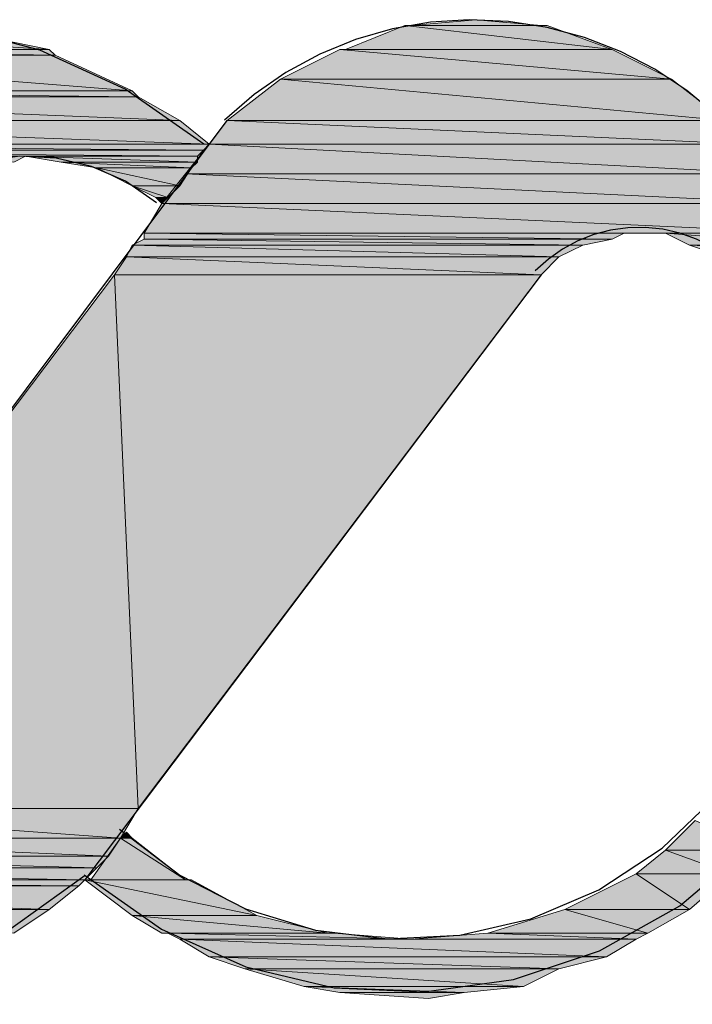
# Model space of a CAD drawing. Header units: millimetres. Extents: x 0 to 420, y 0 to 297.
# Tile 39 of 49: x 388.87 to 393.68, y 94.45 to 101.47. Entities that reach past the tile are written whole.
import ezdxf

# ---------------------------------------------------------------- set-up
doc = ezdxf.new("R2010")
doc.units = ezdxf.units.MM
doc.layers.add('FILL_FF1919', color=7, linetype='Continuous', true_color=0xff1919)
doc.layers.add('LINE_FF1919', color=7, linetype='Continuous', true_color=0xff1919)

msp = doc.modelspace()

# ---------------------------------------------------------------- hatches: boundary and pattern name
at = {"layer": 'FILL_FF1919'}
h = msp.add_hatch(color=7, dxfattribs=at)
h.dxf.hatch_style = 1
h.paths.add_polyline_path([(391.6257, 101.4307), (393.1073, 101.2613), (391.2023, 101.2613), (391.6257, 101.4307)])
h = msp.add_hatch(color=7, dxfattribs=at)
h.dxf.hatch_style = 1
h.paths.add_polyline_path([(391.668, 101.4307), (392.6417, 101.4307), (391.6257, 101.4307), (391.668, 101.4307)])
h = msp.add_hatch(color=7, dxfattribs=at)
h.dxf.hatch_style = 1
h.paths.add_polyline_path([(392.6417, 101.4307), (391.6257, 101.4307), (393.1073, 101.2613), (392.6417, 101.4307)])
h = msp.add_hatch(color=7, dxfattribs=at)
h.dxf.hatch_style = 1
h.paths.add_polyline_path([(392.1337, 101.473), (392.5993, 101.4307), (391.668, 101.4307), (392.1337, 101.473)])
h = msp.add_hatch(color=7, dxfattribs=at)
h.dxf.hatch_style = 1
h.paths.add_polyline_path([(392.5993, 101.4307), (391.668, 101.4307), (392.6417, 101.4307), (392.5993, 101.4307)])
h = msp.add_hatch(color=7, dxfattribs=at)
h.dxf.hatch_style = 1
h.paths.add_polyline_path([(387.096, 101.3883), (389.0857, 101.2613), (386.5033, 101.2613), (387.096, 101.3883)])
h = msp.add_hatch(color=7, dxfattribs=at)
h.dxf.hatch_style = 1
h.paths.add_polyline_path([(388.4507, 101.3883), (387.096, 101.3883), (389.0857, 101.2613), (388.4507, 101.3883)])
h = msp.add_hatch(color=7, dxfattribs=at)
h.dxf.hatch_style = 1
h.paths.add_polyline_path([(386.461, 101.219), (389.6783, 100.965), (385.9107, 100.965), (386.461, 101.219)])
h = msp.add_hatch(color=7, dxfattribs=at)
h.dxf.hatch_style = 1
h.paths.add_polyline_path([(386.5033, 101.2613), (389.128, 101.219), (386.461, 101.219), (386.5033, 101.2613)])
h = msp.add_hatch(color=7, dxfattribs=at)
h.dxf.hatch_style = 1
h.paths.add_polyline_path([(389.128, 101.219), (386.461, 101.219), (389.6783, 100.965), (389.128, 101.219)])
h = msp.add_hatch(color=7, dxfattribs=at)
h.dxf.hatch_style = 1
h.paths.add_polyline_path([(389.0857, 101.2613), (386.5033, 101.2613), (389.128, 101.219), (389.0857, 101.2613)])
h = msp.add_hatch(color=7, dxfattribs=at)
h.dxf.hatch_style = 1
h.paths.add_polyline_path([(391.16, 101.2613), (393.5307, 101.0497), (390.7367, 101.0497), (391.16, 101.2613)])
h = msp.add_hatch(color=7, dxfattribs=at)
h.dxf.hatch_style = 1
h.paths.add_polyline_path([(393.1073, 101.2613), (391.2023, 101.2613), (391.16, 101.2613), (393.1073, 101.2613)])
h = msp.add_hatch(color=7, dxfattribs=at)
h.dxf.hatch_style = 1
h.paths.add_polyline_path([(393.1073, 101.2613), (391.16, 101.2613), (393.5307, 101.0497), (393.1073, 101.2613)])
h = msp.add_hatch(color=7, dxfattribs=at)
h.dxf.hatch_style = 1
h.paths.add_polyline_path([(391.2023, 101.2613), (393.1073, 101.2613), (391.2023, 101.2613)])
h = msp.add_hatch(color=7, dxfattribs=at)
h.dxf.hatch_style = 1
h.paths.add_polyline_path([(390.7367, 101.0497), (393.9117, 100.7533), (390.3557, 100.7533), (390.7367, 101.0497)])
h = msp.add_hatch(color=7, dxfattribs=at)
h.dxf.hatch_style = 1
h.paths.add_polyline_path([(393.5307, 101.0497), (390.7367, 101.0497), (393.5307, 101.0497)])
h = msp.add_hatch(color=7, dxfattribs=at)
h.dxf.hatch_style = 1
h.paths.add_polyline_path([(390.7367, 101.0497), (393.5307, 101.0497), (390.7367, 101.0497)])
h = msp.add_hatch(color=7, dxfattribs=at)
h.dxf.hatch_style = 1
h.paths.add_polyline_path([(393.5307, 101.0497), (390.7367, 101.0497), (393.9117, 100.7533), (393.5307, 101.0497)])
h = msp.add_hatch(color=7, dxfattribs=at)
h.dxf.hatch_style = 1
h.paths.add_polyline_path([(385.826, 100.9227), (390.017, 100.7533), (385.572, 100.7533), (385.826, 100.9227)])
h = msp.add_hatch(color=7, dxfattribs=at)
h.dxf.hatch_style = 1
h.paths.add_polyline_path([(385.9107, 100.965), (389.7207, 100.9227), (385.826, 100.9227), (385.9107, 100.965)])
h = msp.add_hatch(color=7, dxfattribs=at)
h.dxf.hatch_style = 1
h.paths.add_polyline_path([(389.7207, 100.9227), (385.826, 100.9227), (390.017, 100.7533), (389.7207, 100.9227)])
h = msp.add_hatch(color=7, dxfattribs=at)
h.dxf.hatch_style = 1
h.paths.add_polyline_path([(389.6783, 100.965), (385.9107, 100.965), (389.7207, 100.9227), (389.6783, 100.965)])
h = msp.add_hatch(color=7, dxfattribs=at)
h.dxf.hatch_style = 1
h.paths.add_polyline_path([(385.572, 100.7533), (390.2287, 100.584), (385.3603, 100.584), (385.572, 100.7533)])
h = msp.add_hatch(color=7, dxfattribs=at)
h.dxf.hatch_style = 1
h.paths.add_polyline_path([(390.017, 100.7533), (385.572, 100.7533), (390.2287, 100.584), (390.017, 100.7533)])
h = msp.add_hatch(color=7, dxfattribs=at)
h.dxf.hatch_style = 1
h.paths.add_polyline_path([(390.3557, 100.7533), (394.081, 100.584), (390.2287, 100.584), (390.3557, 100.7533)])
h = msp.add_hatch(color=7, dxfattribs=at)
h.dxf.hatch_style = 1
h.paths.add_polyline_path([(393.9117, 100.7533), (390.3557, 100.7533), (393.9117, 100.7533)])
h = msp.add_hatch(color=7, dxfattribs=at)
h.dxf.hatch_style = 1
h.paths.add_polyline_path([(390.3557, 100.7533), (393.9117, 100.7533), (390.3557, 100.7533)])
h = msp.add_hatch(color=7, dxfattribs=at)
h.dxf.hatch_style = 1
h.paths.add_polyline_path([(393.9117, 100.7533), (390.3557, 100.7533), (394.081, 100.584), (393.9117, 100.7533)])
h = msp.add_hatch(color=7, dxfattribs=at)
h.dxf.hatch_style = 1
h.paths.add_polyline_path([(385.3603, 100.584), (390.1863, 100.5417), (385.2757, 100.5417), (385.3603, 100.584)])
h = msp.add_hatch(color=7, dxfattribs=at)
h.dxf.hatch_style = 1
h.paths.add_polyline_path([(390.2287, 100.584), (385.3603, 100.584), (390.1863, 100.5417), (390.2287, 100.584)])
h = msp.add_hatch(color=7, dxfattribs=at)
h.dxf.hatch_style = 1
h.paths.add_polyline_path([(390.2287, 100.584), (394.2504, 100.3723), (390.0594, 100.3723), (390.2287, 100.584)])
h = msp.add_hatch(color=7, dxfattribs=at)
h.dxf.hatch_style = 1
h.paths.add_polyline_path([(394.081, 100.584), (390.2287, 100.584), (394.2504, 100.3723), (394.081, 100.584)])
h = msp.add_hatch(color=7, dxfattribs=at)
h.dxf.hatch_style = 1
h.paths.add_polyline_path([(385.2757, 100.5417), (390.144, 100.4993), (385.2333, 100.4993), (385.2757, 100.5417)])
h = msp.add_hatch(color=7, dxfattribs=at)
h.dxf.hatch_style = 1
h.paths.add_polyline_path([(388.9163, 100.4993), (385.2333, 100.4993), (388.8316, 100.457), (388.9163, 100.4993)])
h = msp.add_hatch(color=7, dxfattribs=at)
h.dxf.hatch_style = 1
h.paths.add_polyline_path([(390.1863, 100.5417), (385.2757, 100.5417), (390.144, 100.4993), (390.1863, 100.5417)])
h = msp.add_hatch(color=7, dxfattribs=at)
h.dxf.hatch_style = 1
h.paths.add_polyline_path([(390.144, 100.4993), (388.9163, 100.4993), (390.144, 100.457), (390.144, 100.4993)])
h = msp.add_hatch(color=7, dxfattribs=at)
h.dxf.hatch_style = 1
h.paths.add_polyline_path([(388.9163, 100.4993), (390.144, 100.457), (389.1703, 100.457), (388.9163, 100.4993)])
h = msp.add_hatch(color=7, dxfattribs=at)
h.dxf.hatch_style = 1
h.paths.add_polyline_path([(390.144, 100.457), (389.1703, 100.457), (390.1017, 100.4147), (390.144, 100.457)])
h = msp.add_hatch(color=7, dxfattribs=at)
h.dxf.hatch_style = 1
h.paths.add_polyline_path([(389.1703, 100.457), (390.1017, 100.4147), (389.4243, 100.4147), (389.1703, 100.457)])
h = msp.add_hatch(color=7, dxfattribs=at)
h.dxf.hatch_style = 1
h.paths.add_polyline_path([(390.1017, 100.4147), (389.4243, 100.4147), (390.017, 100.2877), (390.1017, 100.4147)])
h = msp.add_hatch(color=7, dxfattribs=at)
h.dxf.hatch_style = 1
h.paths.add_polyline_path([(389.4243, 100.4147), (390.017, 100.2877), (389.6783, 100.2877), (389.4243, 100.4147)])
h = msp.add_hatch(color=7, dxfattribs=at)
h.dxf.hatch_style = 1
h.paths.add_polyline_path([(390.0594, 100.3723), (394.4197, 100.1607), (389.89, 100.1607), (390.0594, 100.3723)])
h = msp.add_hatch(color=7, dxfattribs=at)
h.dxf.hatch_style = 1
h.paths.add_polyline_path([(394.2504, 100.3723), (390.0594, 100.3723), (394.4197, 100.1607), (394.2504, 100.3723)])
h = msp.add_hatch(color=7, dxfattribs=at)
h.dxf.hatch_style = 1
h.paths.add_polyline_path([(389.6783, 100.2877), (389.8477, 100.203), (389.9323, 100.203), (389.6783, 100.2877)])
h = msp.add_hatch(color=7, dxfattribs=at)
h.dxf.hatch_style = 1
h.paths.add_polyline_path([(389.6783, 100.2877), (390.017, 100.2877), (389.9323, 100.203), (389.6783, 100.2877)])
h = msp.add_hatch(color=7, dxfattribs=at)
h.dxf.hatch_style = 1
h.paths.add_polyline_path([(389.89, 100.1607), (394.5467, 99.949), (389.763, 99.949), (389.89, 100.1607)])
h = msp.add_hatch(color=7, dxfattribs=at)
h.dxf.hatch_style = 1
h.paths.add_polyline_path([(389.8477, 100.203), (389.9323, 100.203), (389.89, 100.1607), (389.8477, 100.203)])
h = msp.add_hatch(color=7, dxfattribs=at)
h.dxf.hatch_style = 1
h.paths.add_polyline_path([(394.4197, 100.1607), (389.89, 100.1607), (394.5467, 99.949), (394.4197, 100.1607)])
h = msp.add_hatch(color=7, dxfattribs=at)
h.dxf.hatch_style = 1
h.paths.add_polyline_path([(393.192, 99.949), (393.192, 99.949), (389.763, 99.949), (393.192, 99.949), (389.763, 99.949), (393.2767, 99.949), (393.192, 99.949)])
h = msp.add_hatch(color=7, dxfattribs=at)
h.dxf.hatch_style = 1
h.paths.add_polyline_path([(393.192, 99.949), (389.763, 99.949), (393.1073, 99.9066), (393.192, 99.949)])
h = msp.add_hatch(color=7, dxfattribs=at)
h.dxf.hatch_style = 1
h.paths.add_polyline_path([(389.763, 99.949), (393.1073, 99.9066), (389.763, 99.9066), (389.763, 99.949)])
h = msp.add_hatch(color=7, dxfattribs=at)
h.dxf.hatch_style = 1
h.paths.add_polyline_path([(394.5467, 99.949), (393.2767, 99.949), (394.589, 99.949), (394.5467, 99.949)])
h = msp.add_hatch(color=7, dxfattribs=at)
h.dxf.hatch_style = 1
h.paths.add_polyline_path([(393.2767, 99.949), (394.589, 99.949), (393.4883, 99.949), (393.2767, 99.949)])
h = msp.add_hatch(color=7, dxfattribs=at)
h.dxf.hatch_style = 1
h.paths.add_polyline_path([(394.589, 99.949), (393.4883, 99.949), (394.589, 99.8643), (394.589, 99.949)])
h = msp.add_hatch(color=7, dxfattribs=at)
h.dxf.hatch_style = 1
h.paths.add_polyline_path([(393.4883, 99.949), (394.589, 99.8643), (393.6577, 99.8643), (393.4883, 99.949)])
h = msp.add_hatch(color=7, dxfattribs=at)
h.dxf.hatch_style = 1
h.paths.add_polyline_path([(389.6783, 99.8643), (392.7263, 99.7797), (389.636, 99.7797), (389.6783, 99.8643)])
h = msp.add_hatch(color=7, dxfattribs=at)
h.dxf.hatch_style = 1
h.paths.add_polyline_path([(389.763, 99.9066), (392.8957, 99.8643), (389.6783, 99.8643), (389.763, 99.9066)])
h = msp.add_hatch(color=7, dxfattribs=at)
h.dxf.hatch_style = 1
h.paths.add_polyline_path([(392.8957, 99.8643), (389.6783, 99.8643), (392.7263, 99.7797), (392.8957, 99.8643)])
h = msp.add_hatch(color=7, dxfattribs=at)
h.dxf.hatch_style = 1
h.paths.add_polyline_path([(393.1073, 99.9066), (389.763, 99.9066), (392.8957, 99.8643), (393.1073, 99.9066)])
h = msp.add_hatch(color=7, dxfattribs=at)
h.dxf.hatch_style = 1
h.paths.add_polyline_path([(394.589, 99.8643), (393.6577, 99.8643), (394.6313, 99.822), (394.589, 99.8643)])
h = msp.add_hatch(color=7, dxfattribs=at)
h.dxf.hatch_style = 1
h.paths.add_polyline_path([(393.6577, 99.8643), (394.6313, 99.822), (393.7847, 99.822), (393.6577, 99.8643)])
h = msp.add_hatch(color=7, dxfattribs=at)
h.dxf.hatch_style = 1
h.paths.add_polyline_path([(389.636, 99.7797), (392.5993, 99.6527), (389.5513, 99.6527), (389.636, 99.7797)])
h = msp.add_hatch(color=7, dxfattribs=at)
h.dxf.hatch_style = 1
h.paths.add_polyline_path([(392.7263, 99.7797), (389.636, 99.7797), (392.5993, 99.6527), (392.7263, 99.7797)])
h = msp.add_hatch(color=7, dxfattribs=at)
h.dxf.hatch_style = 1
h.paths.add_polyline_path([(389.5513, 99.6527), (389.7207, 95.8427), (386.6727, 95.8427), (389.5513, 99.6527)])
h = msp.add_hatch(color=7, dxfattribs=at)
h.dxf.hatch_style = 1
h.paths.add_polyline_path([(392.5993, 99.6527), (389.5513, 99.6527), (389.7207, 95.8427), (392.5993, 99.6527)])
h = msp.add_hatch(color=7, dxfattribs=at)
h.dxf.hatch_style = 1
h.paths.add_polyline_path([(386.6727, 95.8427), (389.5937, 95.631), (386.5033, 95.631), (386.6727, 95.8427)])
h = msp.add_hatch(color=7, dxfattribs=at)
h.dxf.hatch_style = 1
h.paths.add_polyline_path([(389.7207, 95.8427), (386.6727, 95.8427), (389.5937, 95.631), (389.7207, 95.8427)])
h = msp.add_hatch(color=7, dxfattribs=at)
h.dxf.hatch_style = 1
h.paths.add_polyline_path([(393.7, 95.758), (394.1656, 95.5463), (393.4883, 95.5463), (393.7, 95.758)])
h = msp.add_hatch(color=7, dxfattribs=at)
h.dxf.hatch_style = 1
h.paths.add_polyline_path([(389.636, 95.6733), (389.6783, 95.631), (389.5937, 95.631), (389.636, 95.6733)])
h = msp.add_hatch(color=7, dxfattribs=at)
h.dxf.hatch_style = 1
h.paths.add_polyline_path([(386.5033, 95.631), (389.509, 95.504), (386.2493, 95.504), (386.5033, 95.631)])
h = msp.add_hatch(color=7, dxfattribs=at)
h.dxf.hatch_style = 1
h.paths.add_polyline_path([(389.5937, 95.631), (386.5033, 95.631), (389.509, 95.504), (389.5937, 95.631)])
h = msp.add_hatch(color=7, dxfattribs=at)
h.dxf.hatch_style = 1
h.paths.add_polyline_path([(389.5937, 95.631), (390.0594, 95.3347), (389.382, 95.3347), (389.5937, 95.631)])
h = msp.add_hatch(color=7, dxfattribs=at)
h.dxf.hatch_style = 1
h.paths.add_polyline_path([(389.6783, 95.631), (389.5937, 95.631), (390.0594, 95.3347), (389.6783, 95.631)])
h = msp.add_hatch(color=7, dxfattribs=at)
h.dxf.hatch_style = 1
h.paths.add_polyline_path([(386.2493, 95.504), (389.4243, 95.4193), (385.9953, 95.4193), (386.2493, 95.504)])
h = msp.add_hatch(color=7, dxfattribs=at)
h.dxf.hatch_style = 1
h.paths.add_polyline_path([(389.509, 95.504), (386.2493, 95.504), (389.4243, 95.4193), (389.509, 95.504)])
h = msp.add_hatch(color=7, dxfattribs=at)
h.dxf.hatch_style = 1
h.paths.add_polyline_path([(393.4883, 95.5463), (393.954, 95.377), (393.2767, 95.377), (393.4883, 95.5463)])
h = msp.add_hatch(color=7, dxfattribs=at)
h.dxf.hatch_style = 1
h.paths.add_polyline_path([(394.1656, 95.5463), (393.4883, 95.5463), (393.954, 95.377), (394.1656, 95.5463)])
h = msp.add_hatch(color=7, dxfattribs=at)
h.dxf.hatch_style = 1
h.paths.add_polyline_path([(384.5137, 95.4193), (389.3397, 95.3347), (384.429, 95.3347), (384.5137, 95.4193)])
h = msp.add_hatch(color=7, dxfattribs=at)
h.dxf.hatch_style = 1
h.paths.add_polyline_path([(389.4243, 95.4193), (384.5137, 95.4193), (389.3397, 95.3347), (389.4243, 95.4193)])
h = msp.add_hatch(color=7, dxfattribs=at)
h.dxf.hatch_style = 1
h.paths.add_polyline_path([(385.826, 95.4193), (389.4243, 95.4193), (385.7413, 95.4193), (385.826, 95.4193)])
h = msp.add_hatch(color=7, dxfattribs=at)
h.dxf.hatch_style = 1
h.paths.add_polyline_path([(389.4243, 95.4193), (385.9953, 95.4193), (385.826, 95.4193), (389.4243, 95.4193)])
h = msp.add_hatch(color=7, dxfattribs=at)
h.dxf.hatch_style = 1
h.paths.add_polyline_path([(389.4243, 95.4193), (385.826, 95.4193), (389.4243, 95.4193)])
h = msp.add_hatch(color=7, dxfattribs=at)
h.dxf.hatch_style = 1
h.paths.add_polyline_path([(385.9953, 95.4193), (389.4243, 95.4193), (385.9953, 95.4193)])
h = msp.add_hatch(color=7, dxfattribs=at)
h.dxf.hatch_style = 1
h.paths.add_polyline_path([(393.2767, 95.377), (393.6577, 95.123), (392.7687, 95.123), (393.2767, 95.377)])
h = msp.add_hatch(color=7, dxfattribs=at)
h.dxf.hatch_style = 1
h.paths.add_polyline_path([(393.954, 95.377), (393.2767, 95.377), (393.6577, 95.123), (393.954, 95.377)])
h = msp.add_hatch(color=7, dxfattribs=at)
h.dxf.hatch_style = 1
h.paths.add_polyline_path([(389.3397, 95.3347), (384.429, 95.3347), (389.2973, 95.2923), (389.3397, 95.3347)])
h = msp.add_hatch(color=7, dxfattribs=at)
h.dxf.hatch_style = 1
h.paths.add_polyline_path([(384.429, 95.3347), (389.2973, 95.2923), (384.429, 95.2923), (384.429, 95.3347)])
h = msp.add_hatch(color=7, dxfattribs=at)
h.dxf.hatch_style = 1
h.paths.add_polyline_path([(389.2973, 95.2923), (384.429, 95.2923), (389.0857, 95.123), (389.2973, 95.2923)])
h = msp.add_hatch(color=7, dxfattribs=at)
h.dxf.hatch_style = 1
h.paths.add_polyline_path([(384.429, 95.2923), (389.0857, 95.123), (384.6406, 95.123), (384.429, 95.2923)])
h = msp.add_hatch(color=7, dxfattribs=at)
h.dxf.hatch_style = 1
h.paths.add_polyline_path([(389.382, 95.3347), (390.1017, 95.3347), (389.3397, 95.3347), (389.382, 95.3347)])
h = msp.add_hatch(color=7, dxfattribs=at)
h.dxf.hatch_style = 1
h.paths.add_polyline_path([(390.1017, 95.3347), (389.3397, 95.3347), (390.5673, 95.0807), (390.1017, 95.3347)])
h = msp.add_hatch(color=7, dxfattribs=at)
h.dxf.hatch_style = 1
h.paths.add_polyline_path([(389.3397, 95.3347), (390.5673, 95.0807), (389.6783, 95.0807), (389.3397, 95.3347)])
h = msp.add_hatch(color=7, dxfattribs=at)
h.dxf.hatch_style = 1
h.paths.add_polyline_path([(390.0594, 95.3347), (389.382, 95.3347), (390.1017, 95.3347), (390.0594, 95.3347)])
h = msp.add_hatch(color=7, dxfattribs=at)
h.dxf.hatch_style = 1
h.paths.add_polyline_path([(389.0857, 95.123), (384.6406, 95.123), (388.8316, 94.9537), (389.0857, 95.123)])
h = msp.add_hatch(color=7, dxfattribs=at)
h.dxf.hatch_style = 1
h.paths.add_polyline_path([(390.5673, 95.0807), (389.6783, 95.0807), (391.0754, 94.9537), (390.5673, 95.0807)])
h = msp.add_hatch(color=7, dxfattribs=at)
h.dxf.hatch_style = 1
h.paths.add_polyline_path([(389.6783, 95.0807), (391.0754, 94.9537), (389.89, 94.9537), (389.6783, 95.0807)])
h = msp.add_hatch(color=7, dxfattribs=at)
h.dxf.hatch_style = 1
h.paths.add_polyline_path([(392.7687, 95.123), (393.3613, 94.9537), (392.2184, 94.9537), (392.7687, 95.123)])
h = msp.add_hatch(color=7, dxfattribs=at)
h.dxf.hatch_style = 1
h.paths.add_polyline_path([(393.6577, 95.123), (392.7687, 95.123), (393.6577, 95.123)])
h = msp.add_hatch(color=7, dxfattribs=at)
h.dxf.hatch_style = 1
h.paths.add_polyline_path([(392.7687, 95.123), (393.6577, 95.123), (392.7687, 95.123)])
h = msp.add_hatch(color=7, dxfattribs=at)
h.dxf.hatch_style = 1
h.paths.add_polyline_path([(393.6577, 95.123), (392.7687, 95.123), (393.3613, 94.9537), (393.6577, 95.123)])
h = msp.add_hatch(color=7, dxfattribs=at)
h.dxf.hatch_style = 1
h.paths.add_polyline_path([(391.0754, 94.9537), (389.89, 94.9537), (391.1177, 94.9537), (391.0754, 94.9537)])
h = msp.add_hatch(color=7, dxfattribs=at)
h.dxf.hatch_style = 1
h.paths.add_polyline_path([(389.89, 94.9537), (391.1177, 94.9537), (389.9323, 94.9537), (389.89, 94.9537)])
h = msp.add_hatch(color=7, dxfattribs=at)
h.dxf.hatch_style = 1
h.paths.add_polyline_path([(391.1177, 94.9537), (389.9323, 94.9537), (391.668, 94.9113), (391.1177, 94.9537)])
h = msp.add_hatch(color=7, dxfattribs=at)
h.dxf.hatch_style = 1
h.paths.add_polyline_path([(389.9323, 94.9537), (391.668, 94.9113), (390.017, 94.9113), (389.9323, 94.9537)])
h = msp.add_hatch(color=7, dxfattribs=at)
h.dxf.hatch_style = 1
h.paths.add_polyline_path([(392.2184, 94.9537), (393.2767, 94.9113), (391.668, 94.9113), (392.2184, 94.9537)])
h = msp.add_hatch(color=7, dxfattribs=at)
h.dxf.hatch_style = 1
h.paths.add_polyline_path([(393.3613, 94.9537), (392.2184, 94.9537), (393.2767, 94.9113), (393.3613, 94.9537)])
h = msp.add_hatch(color=7, dxfattribs=at)
h.dxf.hatch_style = 1
h.paths.add_polyline_path([(393.2767, 94.9113), (390.017, 94.9113), (393.065, 94.7843), (393.2767, 94.9113)])
h = msp.add_hatch(color=7, dxfattribs=at)
h.dxf.hatch_style = 1
h.paths.add_polyline_path([(390.017, 94.9113), (393.065, 94.7843), (390.2287, 94.7843), (390.017, 94.9113)])
h = msp.add_hatch(color=7, dxfattribs=at)
h.dxf.hatch_style = 1
h.paths.add_polyline_path([(393.065, 94.7843), (390.2287, 94.7843), (392.7263, 94.6997), (393.065, 94.7843)])
h = msp.add_hatch(color=7, dxfattribs=at)
h.dxf.hatch_style = 1
h.paths.add_polyline_path([(390.2287, 94.7843), (392.7263, 94.6997), (390.4827, 94.6997), (390.2287, 94.7843)])
h = msp.add_hatch(color=7, dxfattribs=at)
h.dxf.hatch_style = 1
h.paths.add_polyline_path([(392.7263, 94.6997), (390.4827, 94.6997), (392.4723, 94.5727), (392.7263, 94.6997)])
h = msp.add_hatch(color=7, dxfattribs=at)
h.dxf.hatch_style = 1
h.paths.add_polyline_path([(390.4827, 94.6997), (392.4723, 94.5727), (390.906, 94.5727), (390.4827, 94.6997)])
h = msp.add_hatch(color=7, dxfattribs=at)
h.dxf.hatch_style = 1
h.paths.add_polyline_path([(390.906, 94.5727), (391.16, 94.5303), (392.049, 94.5303), (390.906, 94.5727)])
h = msp.add_hatch(color=7, dxfattribs=at)
h.dxf.hatch_style = 1
h.paths.add_polyline_path([(390.906, 94.5727), (392.4723, 94.5727), (392.049, 94.5303), (390.906, 94.5727)])
h = msp.add_hatch(color=7, dxfattribs=at)
h.dxf.hatch_style = 1
h.paths.add_polyline_path([(391.16, 94.5303), (392.049, 94.5303), (391.795, 94.488), (391.16, 94.5303)])

# ---------------------------------------------------------------- linework, layer by layer
at = {"layer": 'LINE_FF1919', "lineweight": 25}
for p, q in [((386.6727, 95.8427), (390.3557, 100.7533)), ((392.5993, 99.6527), (389.3397, 95.3347))]:
    msp.add_line(p, q, dxfattribs=at)
for points in [[(390.1896, 100.5849), (389.627, 100.977), (389.0184, 101.2557), (388.3793, 101.4209), (387.7253, 101.4729), (387.0722, 101.4117), (386.4354, 101.2374), (385.8308, 100.9501), (385.2739, 100.55)], [(394.2166, 100.3721), (394.0449, 100.5928), (393.8518, 100.7918), (393.6397, 100.9679), (393.4105, 101.1197), (393.1664, 101.2461), (392.9094, 101.3459), (392.6417, 101.4178), (392.3652, 101.4605), (392.0858, 101.4729), (391.8092, 101.455), (391.5376, 101.4077), (391.2734, 101.3316), (391.0189, 101.2278), (390.7763, 101.0968), (390.548, 100.9396), (390.3362, 100.7569)], [(389.852, 100.1651), (389.629, 100.3196), (389.3874, 100.4263), (389.1342, 100.4857), (388.8761, 100.498), (388.6201, 100.4635), (388.373, 100.3824), (388.1416, 100.2551), (387.9327, 100.0819)], [(389.3335, 95.3695), (389.8877, 94.9809), (390.489, 94.7125), (391.12, 94.5638), (391.7631, 94.5339), (392.4009, 94.622), (393.0158, 94.8274), (393.5903, 95.1491), (394.1069, 95.5865), (394.5303, 96.1147), (394.8366, 96.6976), (395.0254, 97.3177), (395.0964, 97.9576), (395.0493, 98.5997), (394.8838, 99.2265), (394.5995, 99.8204), (394.1961, 100.364)], [(394.2333, 99.402), (394.1722, 99.5121), (394.0989, 99.6129), (394.0148, 99.7036), (393.9208, 99.7834), (393.818, 99.8514), (393.7075, 99.907), (393.5903, 99.9492), (393.4675, 99.9774), (393.3423, 99.9904), (393.2177, 99.9883), (393.0952, 99.9714), (392.9759, 99.9401), (392.8612, 99.8949), (392.7523, 99.8363), (392.6505, 99.7645), (392.557, 99.68)], [(389.5875, 95.696), (390.0178, 95.3677), (390.4882, 95.1275), (390.9865, 94.9759), (391.5003, 94.9132), (392.0172, 94.9398), (392.5248, 95.0563), (393.0109, 95.2631), (393.4629, 95.5605), (393.8543, 95.9343), (394.1649, 96.3615), (394.3924, 96.83), (394.5344, 97.3278), (394.5887, 97.8425), (394.5528, 98.3621), (394.4243, 98.8745), (394.201, 99.3674)], [(384.4258, 95.3338), (384.9883, 94.9416), (385.597, 94.663), (386.2361, 94.4977), (386.89, 94.4458), (387.5432, 94.507), (388.1799, 94.6813), (388.7845, 94.9685), (389.3415, 95.3686)]]:
    msp.add_lwpolyline(points, dxfattribs=at)
at = {"layer": 'LINE_FF1919', "lineweight": 0}
for points in [[(391.6257, 101.4307), (393.1073, 101.2613), (391.2023, 101.2613), (391.6257, 101.4307)], [(391.668, 101.4307), (392.6417, 101.4307), (391.6257, 101.4307), (391.668, 101.4307)], [(392.6417, 101.4307), (391.6257, 101.4307), (393.1073, 101.2613), (392.6417, 101.4307)], [(392.1337, 101.473), (392.5993, 101.4307), (391.668, 101.4307), (392.1337, 101.473)], [(392.5993, 101.4307), (391.668, 101.4307), (392.6417, 101.4307), (392.5993, 101.4307)], [(387.096, 101.3883), (389.0857, 101.2613), (386.5033, 101.2613), (387.096, 101.3883)], [(388.4507, 101.3883), (387.096, 101.3883), (389.0857, 101.2613), (388.4507, 101.3883)], [(386.461, 101.219), (389.6783, 100.965), (385.9107, 100.965), (386.461, 101.219)], [(386.5033, 101.2613), (389.128, 101.219), (386.461, 101.219), (386.5033, 101.2613)], [(389.128, 101.219), (386.461, 101.219), (389.6783, 100.965), (389.128, 101.219)], [(389.0857, 101.2613), (386.5033, 101.2613), (389.128, 101.219), (389.0857, 101.2613)], [(391.16, 101.2613), (393.5307, 101.0497), (390.7367, 101.0497), (391.16, 101.2613)], [(393.1073, 101.2613), (391.2023, 101.2613), (391.16, 101.2613), (393.1073, 101.2613)], [(393.1073, 101.2613), (391.16, 101.2613), (393.5307, 101.0497), (393.1073, 101.2613)], [(391.2023, 101.2613), (393.1073, 101.2613), (391.2023, 101.2613)], [(390.7367, 101.0497), (393.9117, 100.7533), (390.3557, 100.7533), (390.7367, 101.0497)], [(393.5307, 101.0497), (390.7367, 101.0497), (393.5307, 101.0497)], [(390.7367, 101.0497), (393.5307, 101.0497), (390.7367, 101.0497)], [(393.5307, 101.0497), (390.7367, 101.0497), (393.9117, 100.7533), (393.5307, 101.0497)], [(385.826, 100.9227), (390.017, 100.7533), (385.572, 100.7533), (385.826, 100.9227)], [(385.9107, 100.965), (389.7207, 100.9227), (385.826, 100.9227), (385.9107, 100.965)], [(389.7207, 100.9227), (385.826, 100.9227), (390.017, 100.7533), (389.7207, 100.9227)], [(389.6783, 100.965), (385.9107, 100.965), (389.7207, 100.9227), (389.6783, 100.965)], [(385.572, 100.7533), (390.2287, 100.584), (385.3603, 100.584), (385.572, 100.7533)], [(390.017, 100.7533), (385.572, 100.7533), (390.2287, 100.584), (390.017, 100.7533)], [(390.3557, 100.7533), (394.081, 100.584), (390.2287, 100.584), (390.3557, 100.7533)], [(393.9117, 100.7533), (390.3557, 100.7533), (393.9117, 100.7533)], [(390.3557, 100.7533), (393.9117, 100.7533), (390.3557, 100.7533)], [(393.9117, 100.7533), (390.3557, 100.7533), (394.081, 100.584), (393.9117, 100.7533)], [(385.3603, 100.584), (390.1863, 100.5417), (385.2757, 100.5417), (385.3603, 100.584)], [(390.2287, 100.584), (385.3603, 100.584), (390.1863, 100.5417), (390.2287, 100.584)], [(390.2287, 100.584), (394.2504, 100.3723), (390.0594, 100.3723), (390.2287, 100.584)], [(394.081, 100.584), (390.2287, 100.584), (394.2504, 100.3723), (394.081, 100.584)], [(385.2757, 100.5417), (390.144, 100.4993), (385.2333, 100.4993), (385.2757, 100.5417)], [(388.9163, 100.4993), (385.2333, 100.4993), (388.8316, 100.457), (388.9163, 100.4993)], [(390.1863, 100.5417), (385.2757, 100.5417), (390.144, 100.4993), (390.1863, 100.5417)], [(390.144, 100.4993), (388.9163, 100.4993), (390.144, 100.457), (390.144, 100.4993)], [(388.9163, 100.4993), (390.144, 100.457), (389.1703, 100.457), (388.9163, 100.4993)], [(390.144, 100.457), (389.1703, 100.457), (390.1017, 100.4147), (390.144, 100.457)], [(389.1703, 100.457), (390.1017, 100.4147), (389.4243, 100.4147), (389.1703, 100.457)], [(390.1017, 100.4147), (389.4243, 100.4147), (390.017, 100.2877), (390.1017, 100.4147)], [(389.4243, 100.4147), (390.017, 100.2877), (389.6783, 100.2877), (389.4243, 100.4147)], [(390.0594, 100.3723), (394.4197, 100.1607), (389.89, 100.1607), (390.0594, 100.3723)], [(394.2504, 100.3723), (390.0594, 100.3723), (394.4197, 100.1607), (394.2504, 100.3723)], [(389.6783, 100.2877), (389.8477, 100.203), (389.9323, 100.203), (389.6783, 100.2877)], [(389.6783, 100.2877), (390.017, 100.2877), (389.9323, 100.203), (389.6783, 100.2877)], [(389.89, 100.1607), (394.5467, 99.949), (389.763, 99.949), (389.89, 100.1607)], [(389.8477, 100.203), (389.9323, 100.203), (389.89, 100.1607), (389.8477, 100.203)], [(394.4197, 100.1607), (389.89, 100.1607), (394.5467, 99.949), (394.4197, 100.1607)], [(393.192, 99.949), (393.192, 99.949), (389.763, 99.949), (393.192, 99.949), (389.763, 99.949), (393.2767, 99.949), (393.192, 99.949)], [(393.192, 99.949), (389.763, 99.949), (393.1073, 99.9066), (393.192, 99.949)], [(389.763, 99.949), (393.1073, 99.9066), (389.763, 99.9066), (389.763, 99.949)], [(394.5467, 99.949), (393.2767, 99.949), (394.589, 99.949), (394.5467, 99.949)], [(393.2767, 99.949), (394.589, 99.949), (393.4883, 99.949), (393.2767, 99.949)], [(394.589, 99.949), (393.4883, 99.949), (394.589, 99.8643), (394.589, 99.949)], [(393.4883, 99.949), (394.589, 99.8643), (393.6577, 99.8643), (393.4883, 99.949)], [(389.6783, 99.8643), (392.7263, 99.7797), (389.636, 99.7797), (389.6783, 99.8643)], [(389.763, 99.9066), (392.8957, 99.8643), (389.6783, 99.8643), (389.763, 99.9066)], [(392.8957, 99.8643), (389.6783, 99.8643), (392.7263, 99.7797), (392.8957, 99.8643)], [(393.1073, 99.9066), (389.763, 99.9066), (392.8957, 99.8643), (393.1073, 99.9066)], [(394.589, 99.8643), (393.6577, 99.8643), (394.6313, 99.822), (394.589, 99.8643)], [(393.6577, 99.8643), (394.6313, 99.822), (393.7847, 99.822), (393.6577, 99.8643)], [(389.636, 99.7797), (392.5993, 99.6527), (389.5513, 99.6527), (389.636, 99.7797)], [(392.7263, 99.7797), (389.636, 99.7797), (392.5993, 99.6527), (392.7263, 99.7797)], [(389.5513, 99.6527), (389.7207, 95.8427), (386.6727, 95.8427), (389.5513, 99.6527)], [(392.5993, 99.6527), (389.5513, 99.6527), (389.7207, 95.8427), (392.5993, 99.6527)], [(386.6727, 95.8427), (389.5937, 95.631), (386.5033, 95.631), (386.6727, 95.8427)], [(389.7207, 95.8427), (386.6727, 95.8427), (389.5937, 95.631), (389.7207, 95.8427)], [(393.7, 95.758), (394.1656, 95.5463), (393.4883, 95.5463), (393.7, 95.758)], [(389.636, 95.6733), (389.6783, 95.631), (389.5937, 95.631), (389.636, 95.6733)], [(386.5033, 95.631), (389.509, 95.504), (386.2493, 95.504), (386.5033, 95.631)], [(389.5937, 95.631), (386.5033, 95.631), (389.509, 95.504), (389.5937, 95.631)], [(389.5937, 95.631), (390.0594, 95.3347), (389.382, 95.3347), (389.5937, 95.631)], [(389.6783, 95.631), (389.5937, 95.631), (390.0594, 95.3347), (389.6783, 95.631)], [(386.2493, 95.504), (389.4243, 95.4193), (385.9953, 95.4193), (386.2493, 95.504)], [(389.509, 95.504), (386.2493, 95.504), (389.4243, 95.4193), (389.509, 95.504)], [(393.4883, 95.5463), (393.954, 95.377), (393.2767, 95.377), (393.4883, 95.5463)], [(394.1656, 95.5463), (393.4883, 95.5463), (393.954, 95.377), (394.1656, 95.5463)], [(384.5137, 95.4193), (389.3397, 95.3347), (384.429, 95.3347), (384.5137, 95.4193)], [(389.4243, 95.4193), (384.5137, 95.4193), (389.3397, 95.3347), (389.4243, 95.4193)], [(385.826, 95.4193), (389.4243, 95.4193), (385.7413, 95.4193), (385.826, 95.4193)], [(389.4243, 95.4193), (385.9953, 95.4193), (385.826, 95.4193), (389.4243, 95.4193)], [(389.4243, 95.4193), (385.826, 95.4193), (389.4243, 95.4193)], [(385.9953, 95.4193), (389.4243, 95.4193), (385.9953, 95.4193)], [(393.2767, 95.377), (393.6577, 95.123), (392.7687, 95.123), (393.2767, 95.377)], [(393.954, 95.377), (393.2767, 95.377), (393.6577, 95.123), (393.954, 95.377)], [(389.3397, 95.3347), (384.429, 95.3347), (389.2973, 95.2923), (389.3397, 95.3347)], [(384.429, 95.3347), (389.2973, 95.2923), (384.429, 95.2923), (384.429, 95.3347)], [(389.2973, 95.2923), (384.429, 95.2923), (389.0857, 95.123), (389.2973, 95.2923)], [(384.429, 95.2923), (389.0857, 95.123), (384.6406, 95.123), (384.429, 95.2923)], [(389.382, 95.3347), (390.1017, 95.3347), (389.3397, 95.3347), (389.382, 95.3347)], [(390.1017, 95.3347), (389.3397, 95.3347), (390.5673, 95.0807), (390.1017, 95.3347)], [(389.3397, 95.3347), (390.5673, 95.0807), (389.6783, 95.0807), (389.3397, 95.3347)], [(390.0594, 95.3347), (389.382, 95.3347), (390.1017, 95.3347), (390.0594, 95.3347)], [(389.0857, 95.123), (384.6406, 95.123), (388.8316, 94.9537), (389.0857, 95.123)], [(390.5673, 95.0807), (389.6783, 95.0807), (391.0754, 94.9537), (390.5673, 95.0807)], [(389.6783, 95.0807), (391.0754, 94.9537), (389.89, 94.9537), (389.6783, 95.0807)], [(392.7687, 95.123), (393.3613, 94.9537), (392.2184, 94.9537), (392.7687, 95.123)], [(393.6577, 95.123), (392.7687, 95.123), (393.6577, 95.123)], [(392.7687, 95.123), (393.6577, 95.123), (392.7687, 95.123)], [(393.6577, 95.123), (392.7687, 95.123), (393.3613, 94.9537), (393.6577, 95.123)], [(391.0754, 94.9537), (389.89, 94.9537), (391.1177, 94.9537), (391.0754, 94.9537)], [(389.89, 94.9537), (391.1177, 94.9537), (389.9323, 94.9537), (389.89, 94.9537)], [(391.1177, 94.9537), (389.9323, 94.9537), (391.668, 94.9113), (391.1177, 94.9537)], [(389.9323, 94.9537), (391.668, 94.9113), (390.017, 94.9113), (389.9323, 94.9537)], [(392.2184, 94.9537), (393.2767, 94.9113), (391.668, 94.9113), (392.2184, 94.9537)], [(393.3613, 94.9537), (392.2184, 94.9537), (393.2767, 94.9113), (393.3613, 94.9537)], [(393.2767, 94.9113), (390.017, 94.9113), (393.065, 94.7843), (393.2767, 94.9113)], [(390.017, 94.9113), (393.065, 94.7843), (390.2287, 94.7843), (390.017, 94.9113)], [(393.065, 94.7843), (390.2287, 94.7843), (392.7263, 94.6997), (393.065, 94.7843)], [(390.2287, 94.7843), (392.7263, 94.6997), (390.4827, 94.6997), (390.2287, 94.7843)], [(392.7263, 94.6997), (390.4827, 94.6997), (392.4723, 94.5727), (392.7263, 94.6997)], [(390.4827, 94.6997), (392.4723, 94.5727), (390.906, 94.5727), (390.4827, 94.6997)], [(390.906, 94.5727), (391.16, 94.5303), (392.049, 94.5303), (390.906, 94.5727)], [(390.906, 94.5727), (392.4723, 94.5727), (392.049, 94.5303), (390.906, 94.5727)], [(391.16, 94.5303), (392.049, 94.5303), (391.795, 94.488), (391.16, 94.5303)]]:
    msp.add_lwpolyline(points, close=True, dxfattribs=at)

doc.saveas('drawing.dxf')
